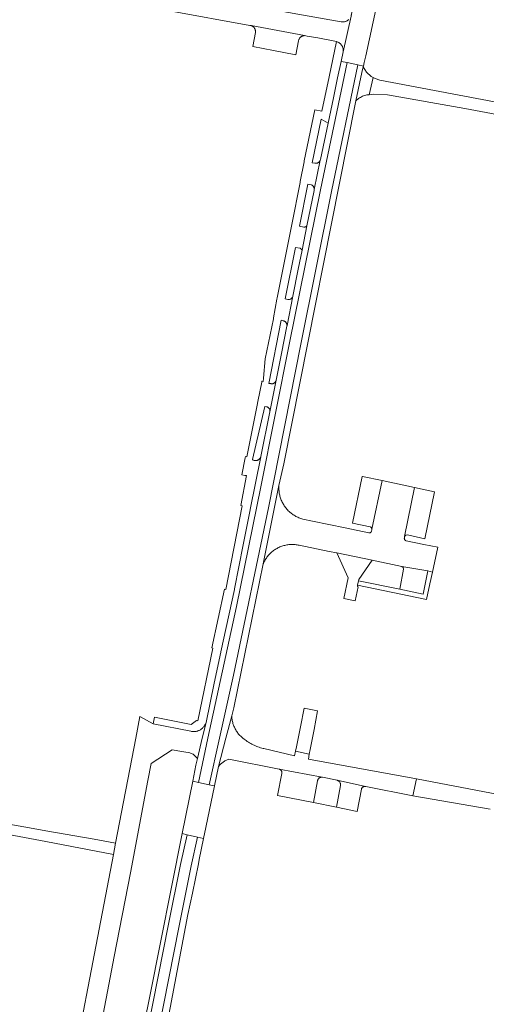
# Model space of a CAD drawing. Extents: x 146402 to 164798, y 455483 to 464134.
# Tile 208 of 256: x 157494 to 157601, y 459439 to 459665. Entities that reach past the tile are written whole.
import ezdxf

# ---------------------------------------------------------------- set-up
doc = ezdxf.new("R2010")
doc.units = 0
doc.header["$LTSCALE"] = 0.2
for name, color, linetype, lineweight in [('B-XX-VH-VERHARDING_ASFALT-GV', 252, 'CONTINUOUS', 18), ('B-XX-VH-VERHARDING_BETONSTRAATSTEEN-GV', 252, 'CONTINUOUS', 18), ('B-XX-VH-VERHARDING_STRAATBAKSTEEN-GV', 252, 'CONTINUOUS', 18), ('B-XX-VH-VERHARDING_TEGEL-GV', 252, 'CONTINUOUS', 18)]:
    doc.layers.add(name, color=color, linetype=linetype, lineweight=lineweight)

msp = doc.modelspace()

# ---------------------------------------------------------------- linework, layer by layer
at = {"layer": 'B-XX-VH-VERHARDING_ASFALT-GV'}
for points in [[(157572.071, 459669.563), (157571.094, 459669.776), (157570.305, 459666.53), (157570.287, 459666.406), (157570.262, 459666.283), (157570.229, 459666.162), (157570.214, 459666.119), (157568.39, 459657.902), (157567.93, 459655.699), (157569.313, 459655.407), (157571.751, 459654.893), (157573.081, 459654.612), (157573.26, 459655.4), (157573.59, 459656.929), (157576.13, 459668.68), (157575.721, 459668.769), (157575.153, 459668.893), (157573.802, 459669.187)], [(157569.313, 459655.407), (157567.93, 459655.699), (157567.134, 459651.892), (157566.179, 459647.324), (157564.96, 459641.49), (157563.17, 459633.13), (157563.142, 459632.996), (157561.751, 459626.24), (157561.743, 459626.2), (157561.706, 459626.019), (157560.07, 459617.877), (157558.948, 459612.291), (157558.06, 459607.87), (157556.826, 459601.658), (157555.486, 459594.962), (157555.481, 459594.87), (157555.467, 459594.778), (157555.465, 459594.767), (157554.2, 459588.49), (157552.97, 459582.38), (157552.959, 459582.324), (157551.557, 459575.086), (157551.55, 459575.05), (157549.48, 459564.82), (157549.468, 459564.757), (157547.047, 459552.617), (157547.04, 459552.581), (157547.04, 459552.54), (157545.42, 459544.46), (157543.41, 459534.4), (157543.368, 459534.204), (157540.278, 459519.899), (157540.27, 459519.862), (157540.25, 459519.77), (157538.76, 459512.7), (157536.85, 459503.61), (157535.998, 459499.999), (157534.898, 459495.338), (157534.536, 459493.804), (157533.797, 459490.095), (157535.092, 459489.824), (157537.302, 459500), (157543.882, 459530.29), (157549.443, 459557.802), (157556.073, 459590.972), (157563.223, 459626.159)], [(157571.751, 459654.893), (157569.313, 459655.407), (157563.223, 459626.159), (157556.073, 459590.972), (157549.443, 459557.802), (157543.882, 459530.29), (157537.302, 459500), (157535.092, 459489.824), (157537.605, 459489.299), (157539.985, 459500), (157543.178, 459514.494), (157551.196, 459553.005), (157558.689, 459590.631), (157565.698, 459625.746)], [(157573.081, 459654.612), (157571.751, 459654.893), (157565.698, 459625.746), (157558.689, 459590.631), (157551.196, 459553.005), (157543.178, 459514.494), (157539.985, 459500), (157537.605, 459489.299), (157538.816, 459489.045), (157539.743, 459493.529), (157541.441, 459499.999), (157542.786, 459505.128), (157543.282, 459507.017), (157550.008, 459540.091), (157553.638, 459558.132), (157554.744, 459563.101), (157571.27, 459646.26), (157571.345, 459646.612), (157572.74, 459653.11), (157573.034, 459654.406)], [(157532.48, 459477.791), (157531.395, 459478.044), (157523.952, 459440.696), (157516.185, 459402.398), (157513.536, 459388.596), (157511.732, 459379.223), (157511.715, 459379.134), (157512.719, 459378.936), (157515.398, 459391.334), (157521.076, 459421.133), (157528.201, 459457.225), (157531.003, 459470.989)], [(157534.92, 459477.222), (157532.48, 459477.791), (157531.003, 459470.989), (157528.201, 459457.225), (157521.076, 459421.133), (157515.398, 459391.334), (157512.719, 459378.936), (157515.527, 459378.381), (157517.844, 459390.955), (157523.522, 459420.754), (157530.648, 459456.846), (157533.45, 459470.611)], [(157536.304, 459476.899), (157534.92, 459477.222), (157533.45, 459470.611), (157530.648, 459456.846), (157523.522, 459420.754), (157517.844, 459390.955), (157515.527, 459378.381), (157516.031, 459378.282), (157517.009, 459378.089), (157520.691, 459396.383), (157523.724, 459412.318), (157523.958, 459413.547), (157528.066, 459435.128), (157532.693, 459459.437), (157533.713, 459464.37), (157535.109, 459471.119), (157535.314, 459472.11)]]:
    msp.add_lwpolyline(points, close=True, dxfattribs=at)
at = {"layer": 'B-XX-VH-VERHARDING_BETONSTRAATSTEEN-GV'}
for points in [[(157528.42, 459667.35), (157546.91, 459663.96), (157547.015, 459663.951), (157547.119, 459663.933), (157547.221, 459663.908), (157559.508, 459661.609), (157560.09, 459661.5), (157562.55, 459661.13), (157566.909, 459660.235), (157567.032, 459660.195), (157567.152, 459660.148), (157567.269, 459660.093), (157567.383, 459660.032), (157567.492, 459659.963), (157567.597, 459659.888), (157567.697, 459659.806), (157567.792, 459659.719), (157567.881, 459659.625), (157567.965, 459659.527), (157568.042, 459659.423), (157568.112, 459659.315), (157568.176, 459659.202), (157568.233, 459659.086), (157568.282, 459658.967), (157568.324, 459658.845), (157568.358, 459658.72), (157568.384, 459658.593), (157568.403, 459658.466), (157568.413, 459658.337), (157568.416, 459658.208), (157568.411, 459658.079), (157568.397, 459657.95), (157568.39, 459657.902), (157570.214, 459666.119)], [(157553.247, 459667.42), (157567.92, 459664.824), (157567.966, 459664.814), (157568.089, 459664.794), (157568.214, 459664.781), (157568.339, 459664.777), (157568.465, 459664.78), (157568.59, 459664.791), (157568.714, 459664.811), (157568.836, 459664.838), (157568.957, 459664.873), (157569.075, 459664.915), (157569.19, 459664.965), (157569.301, 459665.022), (157569.409, 459665.087), (157569.513, 459665.157), (157569.611, 459665.235), (157569.705, 459665.318)], [(157569.705, 459665.318), (157569.611, 459665.235), (157569.513, 459665.157), (157569.409, 459665.087), (157569.301, 459665.022), (157569.19, 459664.965), (157569.075, 459664.915), (157568.957, 459664.873), (157568.836, 459664.838), (157568.714, 459664.811), (157568.59, 459664.791), (157568.465, 459664.78), (157568.339, 459664.777), (157568.214, 459664.781), (157568.089, 459664.794), (157567.966, 459664.814), (157567.92, 459664.824), (157553.247, 459667.42)], [(157511.96, 459430.09), (157515.7, 459449.75), (157519.46, 459469), (157523.5, 459490.29), (157524.242, 459494.173), (157529.072, 459497.31), (157531.28, 459496.96), (157532.21, 459496.82), (157532.936, 459496.706), (157533.875, 459496.315), (157534.898, 459495.338), (157535.998, 459499.999), (157536.85, 459503.61), (157536.801, 459503.464), (157536.745, 459503.322), (157536.681, 459503.182), (157536.61, 459503.046), (157536.533, 459502.914), (157536.448, 459502.786), (157536.357, 459502.663), (157536.259, 459502.544), (157536.156, 459502.431), (157536.046, 459502.323), (157535.932, 459502.222), (157535.812, 459502.126), (157535.687, 459502.036), (157535.558, 459501.954), (157535.424, 459501.878), (157535.287, 459501.809), (157535.147, 459501.748), (157535.003, 459501.693), (157534.857, 459501.647), (157534.709, 459501.608), (157534.558, 459501.577), (157534.407, 459501.554), (157534.254, 459501.538), (157534.101, 459501.531), (157533.948, 459501.532), (157533.794, 459501.54), (157533.642, 459501.557), (157533.49, 459501.581), (157533.395, 459501.601), (157524.709, 459503.322), (157521.63, 459504.97), (157520.675, 459500), (157516.037, 459475.879), (157515.538, 459473.267), (157502.722, 459406.572)], [(157631.854, 459481.796), (157585.297, 459490.656), (157584.409, 459486.709), (157602.25, 459483.684)]]:
    msp.add_lwpolyline(points, dxfattribs=at)
for points in [[(157559.508, 459661.609), (157547.221, 459663.908), (157547.321, 459663.875), (157547.418, 459663.835), (157547.512, 459663.787), (157547.602, 459663.733), (157547.687, 459663.671), (157547.768, 459663.604), (157547.843, 459663.53), (157547.913, 459663.451), (157547.976, 459663.367), (157548.033, 459663.278), (157548.083, 459663.186), (157548.125, 459663.089), (157548.161, 459662.99), (157548.188, 459662.889), (157548.208, 459662.785), (157548.22, 459662.681), (157548.224, 459662.576), (157548.22, 459662.47), (157548.208, 459662.366), (157548.201, 459662.327), (157547.61, 459659.08), (157552.4, 459658.19), (157557.54, 459657.2), (157558.14, 459660.42), (157558.159, 459660.523), (157558.185, 459660.625), (157558.219, 459660.725), (157558.261, 459660.821), (157558.31, 459660.914), (157558.365, 459661.003), (157558.428, 459661.088), (157558.496, 459661.168), (157558.571, 459661.242), (157558.651, 459661.31), (157558.736, 459661.372), (157558.825, 459661.428), (157558.918, 459661.477), (157559.015, 459661.518), (157559.115, 459661.552), (157559.216, 459661.578), (157559.32, 459661.596), (157559.424, 459661.606)], [(157573.782, 459653.204), (157573.034, 459654.406), (157572.74, 459653.11), (157571.345, 459646.612), (157571.502, 459646.771), (157571.702, 459646.951), (157571.912, 459647.12), (157572.132, 459647.275), (157572.361, 459647.417), (157572.598, 459647.546), (157572.842, 459647.66), (157573.092, 459647.759), (157573.348, 459647.844), (157573.608, 459647.913), (157573.872, 459647.966), (157574.139, 459648.004), (157574.407, 459648.026), (157575.287, 459651.975), (157574.811, 459652.184)], [(157575.767, 459651.764), (157575.287, 459651.975), (157574.407, 459648.026), (157575.466, 459648.117), (157578.611, 459648.025), (157596.363, 459644.821), (157617.652, 459640.857), (157655.162, 459633.367), (157655.308, 459633.336), (157689.75, 459626.204), (157738.582, 459616.602), (157753.758, 459613.689), (157753.953, 459613.651), (157758.502, 459612.707), (157759.116, 459615.981), (157754.468, 459616.905), (157694.454, 459628.499), (157638.044, 459639.898), (157603.246, 459646.38), (157576.864, 459651.346)], [(157577.384, 459559.253), (157572.819, 459560.22), (157572.813, 459560.191), (157570.532, 459549.478), (157574.599, 459548.618), (157574.659, 459548.603), (157574.716, 459548.581), (157574.77, 459548.552), (157574.82, 459548.515), (157574.865, 459548.473), (157574.904, 459548.425), (157574.936, 459548.372), (157574.961, 459548.316), (157574.979, 459548.257), (157574.989, 459548.196), (157574.991, 459548.135), (157574.986, 459548.073)], [(157584.813, 459557.679), (157577.384, 459559.253), (157574.986, 459548.073), (157574.98, 459548.046), (157574.888, 459547.586), (157574.886, 459547.577), (157574.883, 459547.569), (157574.88, 459547.56), (157574.878, 459547.552), (157574.874, 459547.543), (157574.871, 459547.535), (157574.868, 459547.526), (157574.865, 459547.518), (157574.861, 459547.51), (157574.857, 459547.502), (157574.854, 459547.494), (157574.85, 459547.485), (157574.845, 459547.477), (157574.841, 459547.47), (157574.837, 459547.462), (157574.832, 459547.454), (157574.827, 459547.446), (157574.823, 459547.439), (157574.818, 459547.431), (157574.813, 459547.424), (157574.807, 459547.416), (157574.802, 459547.409), (157574.797, 459547.402), (157574.791, 459547.395), (157574.785, 459547.388), (157574.779, 459547.381), (157574.773, 459547.375), (157574.767, 459547.368), (157574.761, 459547.361), (157574.755, 459547.355), (157574.748, 459547.349), (157574.742, 459547.343), (157574.735, 459547.336), (157574.729, 459547.33), (157574.722, 459547.325), (157574.715, 459547.319), (157574.708, 459547.313), (157574.701, 459547.308), (157574.693, 459547.302), (157574.686, 459547.297), (157574.679, 459547.292), (157574.671, 459547.287), (157574.664, 459547.282), (157574.656, 459547.278), (157574.648, 459547.273), (157574.64, 459547.269), (157574.633, 459547.264), (157574.624, 459547.26), (157574.617, 459547.256), (157574.608, 459547.252), (157574.6, 459547.249), (157574.592, 459547.245), (157574.584, 459547.242), (157574.575, 459547.238), (157574.567, 459547.235), (157574.558, 459547.232), (157574.55, 459547.229), (157574.541, 459547.226), (157574.533, 459547.224), (157574.524, 459547.221), (157574.515, 459547.219), (157574.506, 459547.217), (157574.498, 459547.215), (157574.489, 459547.213), (157574.48, 459547.212), (157574.471, 459547.21), (157574.462, 459547.209), (157574.453, 459547.208), (157574.444, 459547.207), (157574.435, 459547.206), (157574.427, 459547.205), (157574.418, 459547.205), (157574.409, 459547.204), (157574.4, 459547.204), (157574.391, 459547.204), (157574.382, 459547.204), (157574.373, 459547.204), (157574.364, 459547.204), (157574.355, 459547.205), (157574.346, 459547.206), (157574.337, 459547.207), (157574.328, 459547.207), (157574.319, 459547.209), (157574.31, 459547.21), (157568.838, 459548.358), (157561.339, 459549.932), (157559.13, 459550.395), (157558.895, 459550.463), (157558.663, 459550.538), (157558.433, 459550.621), (157558.206, 459550.711), (157557.982, 459550.809), (157557.762, 459550.914), (157557.545, 459551.026), (157557.332, 459551.145), (157557.122, 459551.271), (157556.917, 459551.404), (157556.717, 459551.544), (157556.521, 459551.69), (157556.33, 459551.842), (157556.204, 459551.949), (157556.144, 459552.001), (157555.964, 459552.165), (157555.789, 459552.335), (157555.619, 459552.512), (157555.456, 459552.693), (157555.298, 459552.88), (157555.147, 459553.071), (157555.002, 459553.268), (157554.864, 459553.469), (157554.732, 459553.675), (157554.607, 459553.885), (157554.489, 459554.099), (157554.378, 459554.316), (157554.274, 459554.538), (157554.178, 459554.762), (157554.089, 459554.989), (157554.007, 459555.22), (157553.933, 459555.452), (157553.867, 459555.688), (157553.808, 459555.925), (157553.757, 459556.164), (157553.714, 459556.404), (157553.679, 459556.646), (157553.652, 459556.889), (157553.633, 459557.132), (157553.622, 459557.376), (157553.619, 459557.62), (157553.624, 459557.865), (157553.636, 459558.108), (157553.638, 459558.132), (157550.008, 459540.091), (157550.047, 459540.186), (157550.144, 459540.405), (157550.247, 459540.62), (157550.358, 459540.832), (157550.476, 459541.04), (157550.601, 459541.244), (157550.732, 459541.444), (157550.87, 459541.639), (157551.015, 459541.83), (157551.166, 459542.015), (157551.323, 459542.196), (157551.486, 459542.371), (157551.654, 459542.54), (157551.829, 459542.704), (157552.008, 459542.862), (157552.193, 459543.014), (157552.383, 459543.159), (157552.577, 459543.298), (157552.777, 459543.431), (157552.98, 459543.557), (157553.187, 459543.676), (157553.399, 459543.788), (157553.614, 459543.892), (157553.832, 459543.99), (157554.054, 459544.08), (157554.098, 459544.096), (157554.278, 459544.163), (157554.505, 459544.238), (157554.735, 459544.305), (157554.966, 459544.365), (157555.2, 459544.417), (157555.435, 459544.461), (157555.671, 459544.497), (157555.909, 459544.526), (157556.147, 459544.546), (157556.386, 459544.559), (157556.625, 459544.563), (157556.864, 459544.56), (157557.103, 459544.548), (157557.341, 459544.528), (157557.579, 459544.501), (157557.815, 459544.466), (157558.05, 459544.422), (157558.284, 459544.371), (157565.15, 459542.982), (157566.947, 459542.618), (157575.054, 459540.931), (157581.897, 459539.486), (157587.896, 459538.484), (157588.924, 459538.199), (157590.185, 459543.917), (157586.931, 459544.585), (157582.925, 459545.408), (157582.861, 459545.424), (157582.799, 459545.447), (157582.741, 459545.477), (157582.686, 459545.515), (157582.637, 459545.559), (157582.593, 459545.608), (157582.556, 459545.662), (157582.525, 459545.721), (157582.501, 459545.783), (157582.486, 459545.847), (157582.478, 459545.912), (157582.478, 459545.978), (157582.482, 459546.019), (157582.549, 459546.387)], [(157589.425, 459556.702), (157584.813, 459557.679), (157582.549, 459546.387), (157582.796, 459546.685), (157583.176, 459546.761), (157587.197, 459545.885)], [(157566.947, 459542.618), (157569.582, 459536.899), (157568.54, 459532.139), (157571.19, 459531.592), (157571.859, 459534.833), (157571.677, 459534.871), (157571.742, 459535.185), (157571.947, 459536.215), (157572.004, 459536.503), (157575.054, 459540.931)], [(157587.896, 459538.484), (157581.897, 459539.486), (157582.204, 459539.273), (157582.274, 459538.906), (157581.457, 459534.251), (157586.8, 459533.147)], [(157562.519, 459506.331), (157559.438, 459506.946), (157558.564, 459502.612), (157557.641, 459498.031), (157557.445, 459497.058), (157560.621, 459496.339), (157560.826, 459497.417), (157561.703, 459502.035)], [(157563.585, 459491.034), (157553.706, 459492.873), (157553.784, 459492.848), (157553.858, 459492.817), (157553.93, 459492.779), (157553.997, 459492.734), (157554.059, 459492.683), (157554.116, 459492.626), (157554.167, 459492.563), (157554.212, 459492.496), (157554.25, 459492.424), (157554.28, 459492.35), (157554.303, 459492.272), (157554.319, 459492.193), (157554.326, 459492.112), (157554.325, 459492.032), (157554.317, 459491.951), (157554.3, 459491.872), (157553.316, 459486.801), (157561.565, 459485.177), (157562.502, 459490.227), (157562.518, 459490.302), (157562.544, 459490.387), (157562.578, 459490.469), (157562.618, 459490.547), (157562.666, 459490.622), (157562.72, 459490.692), (157562.78, 459490.757), (157562.846, 459490.817), (157562.917, 459490.87), (157562.992, 459490.916), (157563.072, 459490.956), (157563.154, 459490.988), (157563.24, 459491.012), (157563.327, 459491.029), (157563.415, 459491.038), (157563.503, 459491.039)], [(157535.092, 459489.824), (157533.797, 459490.095), (157531.395, 459478.044), (157532.48, 459477.791), (157534.92, 459477.222), (157536.304, 459476.899), (157536.835, 459479.464), (157538.816, 459489.045), (157537.605, 459489.299)], [(157573.515, 459488.903), (157567.062, 459490.325), (157567.128, 459490.304), (157567.212, 459490.27), (157567.293, 459490.229), (157567.37, 459490.182), (157567.442, 459490.127), (157567.51, 459490.067), (157567.571, 459490), (157567.627, 459489.929), (157567.676, 459489.852), (157567.719, 459489.772), (157567.754, 459489.689), (157567.781, 459489.602), (157567.801, 459489.514), (157567.813, 459489.424), (157567.817, 459489.333), (157567.813, 459489.243), (157567.801, 459489.153), (157566.856, 459484.134), (157571.643, 459483.133), (157572.602, 459488.253), (157572.616, 459488.326), (157572.638, 459488.402), (157572.668, 459488.475), (157572.705, 459488.544), (157572.749, 459488.609), (157572.799, 459488.669), (157572.856, 459488.724), (157572.917, 459488.773), (157572.983, 459488.815), (157573.053, 459488.851), (157573.127, 459488.879), (157573.203, 459488.9), (157573.28, 459488.913), (157573.359, 459488.917), (157573.437, 459488.914)]]:
    msp.add_lwpolyline(points, close=True, dxfattribs=at)
at = {"layer": 'B-XX-VH-VERHARDING_STRAATBAKSTEEN-GV'}
msp.add_lwpolyline([(157542.79, 459505.017), (157542.786, 459505.128), (157541.441, 459499.999), (157539.743, 459493.529), (157539.84, 459493.647), (157539.97, 459493.795), (157540.107, 459493.937), (157540.249, 459494.074), (157540.396, 459494.205), (157540.549, 459494.33), (157540.707, 459494.448), (157540.869, 459494.56), (157541.036, 459494.666), (157541.207, 459494.764), (157541.381, 459494.856), (157541.56, 459494.94), (157541.741, 459495.017), (157541.926, 459495.087), (157542.113, 459495.149), (157553.664, 459492.881), (157553.706, 459492.873), (157563.585, 459491.034), (157563.592, 459491.032), (157563.679, 459491.017), (157567.045, 459490.329), (157567.062, 459490.325), (157573.515, 459488.903), (157573.591, 459488.884), (157584.409, 459486.709), (157585.297, 459490.656), (157560.4, 459495.18), (157560.621, 459496.339), (157557.445, 459497.058), (157557.218, 459495.932), (157550.116, 459497.61), (157549.966, 459497.647), (157549.67, 459497.727), (157549.376, 459497.815), (157549.085, 459497.91), (157548.796, 459498.013), (157548.51, 459498.123), (157548.226, 459498.24), (157547.946, 459498.366), (157547.669, 459498.498), (157547.396, 459498.637), (157547.127, 459498.784), (157546.861, 459498.938), (157546.6, 459499.098), (157546.343, 459499.265), (157546.09, 459499.439), (157545.842, 459499.619), (157545.598, 459499.806), (157545.342, 459500), (157545.173, 459500.139), (157544.998, 459500.292), (157544.829, 459500.452), (157544.665, 459500.617), (157544.507, 459500.788), (157544.355, 459500.964), (157544.209, 459501.145), (157544.069, 459501.332), (157543.936, 459501.523), (157543.809, 459501.718), (157543.69, 459501.918), (157543.577, 459502.121), (157543.471, 459502.328), (157543.373, 459502.539), (157543.281, 459502.753), (157543.198, 459502.97), (157543.121, 459503.19), (157543.052, 459503.413), (157542.991, 459503.637), (157542.938, 459503.864), (157542.893, 459504.092), (157542.855, 459504.322), (157542.825, 459504.553), (157542.804, 459504.784)], close=True, dxfattribs=at)
at = {"layer": 'B-XX-VH-VERHARDING_TEGEL-GV'}
for points in [[(157567.032, 459660.195), (157566.909, 459660.235), (157565.194, 459652.17), (157563.51, 459644.25), (157561.85, 459644.57), (157559.46, 459632.79), (157559.426, 459632.615), (157558.54, 459628.09), (157558.489, 459627.83), (157556.576, 459618.175), (157555.595, 459613.221), (157553.233, 459601.296), (157553.18, 459601.03), (157552.39, 459596.69), (157552.35, 459596.495), (157550.45, 459587.28), (157550.08, 459582.84), (157550.053, 459582.603), (157550.018, 459582.301), (157549.99, 459582.06), (157549.71, 459582.11), (157549.663, 459581.876), (157548.77, 459577.48), (157548.594, 459576.597), (157546.24, 459564.76), (157545.94, 459564.81), (157545.871, 459564.461), (157545.102, 459560.589), (157545.82, 459560.464), (157546.134, 459560.409), (157544.85, 459553.52), (157545.15, 459553.46), (157541.39, 459534.23), (157541.1, 459534.29), (157538.16, 459520.78), (157538.45, 459520.71), (157534.948, 459503.991), (157534.657, 459504.051), (157533.427, 459503.191), (157525.017, 459504.866), (157524.709, 459503.322), (157533.395, 459501.601), (157533.49, 459501.581), (157533.642, 459501.557), (157533.794, 459501.54), (157533.948, 459501.532), (157534.101, 459501.531), (157534.254, 459501.538), (157534.407, 459501.554), (157534.558, 459501.577), (157534.709, 459501.608), (157534.857, 459501.647), (157535.003, 459501.693), (157535.147, 459501.748), (157535.287, 459501.809), (157535.424, 459501.878), (157535.558, 459501.954), (157535.687, 459502.036), (157535.812, 459502.126), (157535.932, 459502.222), (157536.046, 459502.323), (157536.156, 459502.431), (157536.259, 459502.544), (157536.357, 459502.663), (157536.448, 459502.786), (157536.533, 459502.914), (157536.61, 459503.046), (157536.681, 459503.182), (157536.745, 459503.322), (157536.801, 459503.464), (157536.85, 459503.61), (157538.76, 459512.7), (157540.25, 459519.77), (157540.27, 459519.862), (157540.278, 459519.899), (157543.368, 459534.204), (157543.41, 459534.4), (157545.42, 459544.46), (157547.04, 459552.54), (157547.04, 459552.581), (157547.047, 459552.617), (157549.468, 459564.757), (157549.438, 459564.663), (157549.4, 459564.571), (157549.354, 459564.483), (157549.302, 459564.398), (157549.243, 459564.318), (157549.178, 459564.243), (157549.107, 459564.174), (157549.031, 459564.11), (157548.95, 459564.053), (157548.864, 459564.003), (157548.775, 459563.959), (157548.683, 459563.923), (157548.587, 459563.895), (157548.49, 459563.874), (157548.392, 459563.861), (157548.293, 459563.856), (157548.194, 459563.859), (157548.095, 459563.87), (157547.997, 459563.889), (157547.902, 459563.916), (157547.809, 459563.95), (157547.719, 459563.992), (157547.632, 459564.041), (157547.56, 459564.089), (157550.41, 459576.32), (157550.73, 459576.25), (157550.818, 459576.23), (157550.904, 459576.202), (157550.988, 459576.166), (157551.067, 459576.124), (157551.143, 459576.074), (157551.214, 459576.018), (157551.28, 459575.956), (157551.34, 459575.889), (157551.394, 459575.816), (157551.441, 459575.739), (157551.481, 459575.658), (157551.514, 459575.574), (157551.54, 459575.487), (157551.557, 459575.398), (157551.567, 459575.308), (157551.569, 459575.218), (157551.563, 459575.127), (157551.557, 459575.086), (157552.959, 459582.324), (157552.938, 459582.238), (157552.909, 459582.154), (157552.873, 459582.073), (157552.83, 459581.995), (157552.78, 459581.922), (157552.723, 459581.854), (157552.661, 459581.791), (157552.593, 459581.734), (157552.52, 459581.683), (157552.443, 459581.639), (157552.363, 459581.602), (157552.279, 459581.572), (157552.193, 459581.55), (157552.106, 459581.536), (157552.017, 459581.53), (157551.928, 459581.532), (157551.84, 459581.542), (157551.753, 459581.559), (157551.743, 459581.562), (157551.298, 459581.617), (157554.11, 459596.13), (157554.631, 459596.02), (157554.721, 459595.998), (157554.808, 459595.968), (157554.892, 459595.931), (157554.973, 459595.887), (157555.05, 459595.836), (157555.122, 459595.778), (157555.189, 459595.715), (157555.25, 459595.645), (157555.304, 459595.571), (157555.353, 459595.493), (157555.394, 459595.41), (157555.428, 459595.324), (157555.454, 459595.236), (157555.473, 459595.146), (157555.483, 459595.054), (157555.486, 459594.962), (157556.826, 459601.658), (157556.799, 459601.573), (157556.764, 459601.491), (157556.722, 459601.412), (157556.673, 459601.337), (157556.617, 459601.267), (157556.556, 459601.202), (157556.489, 459601.143), (157556.417, 459601.09), (157556.34, 459601.043), (157556.26, 459601.004), (157556.176, 459600.972), (157556.09, 459600.948), (157556.002, 459600.931), (157555.913, 459600.923), (157555.824, 459600.922), (157555.735, 459600.93), (157555.67, 459600.94), (157555.08, 459601.06), (157557.414, 459612.904), (157558.444, 459612.725), (157558.485, 459612.712), (157558.589, 459612.667), (157558.686, 459612.608), (157558.774, 459612.535), (157558.851, 459612.451), (157558.915, 459612.358), (157558.948, 459612.291), (157560.07, 459617.877), (157560.065, 459617.869), (157559.985, 459617.785), (157559.895, 459617.713), (157559.795, 459617.654), (157559.689, 459617.61), (157559.577, 459617.58), (157559.462, 459617.567), (157559.376, 459617.567), (157558.375, 459617.784), (157560.28, 459627.45), (157561.074, 459627.291), (157561.158, 459627.255), (157561.238, 459627.212), (157561.315, 459627.163), (157561.387, 459627.106), (157561.453, 459627.044), (157561.514, 459626.976), (157561.569, 459626.903), (157561.617, 459626.826), (157561.658, 459626.744), (157561.692, 459626.66), (157561.718, 459626.572), (157561.736, 459626.483), (157561.747, 459626.392), (157561.751, 459626.24), (157563.142, 459632.996), (157563.091, 459632.867), (157563.049, 459632.784), (157563.001, 459632.706), (157562.946, 459632.633), (157562.885, 459632.564), (157562.818, 459632.501), (157562.746, 459632.444), (157562.669, 459632.393), (157562.588, 459632.349), (157562.504, 459632.313), (157562.417, 459632.284), (157562.327, 459632.262), (157562.236, 459632.249), (157562.145, 459632.244), (157562.053, 459632.246), (157561.962, 459632.256), (157561.924, 459632.263), (157561.25, 459632.39), (157563.36, 459642.42), (157564.96, 459641.49), (157566.179, 459647.324), (157567.134, 459651.892), (157567.93, 459655.699), (157568.39, 459657.902), (157568.397, 459657.95), (157568.411, 459658.079), (157568.416, 459658.208), (157568.413, 459658.337), (157568.403, 459658.466), (157568.384, 459658.593), (157568.358, 459658.72), (157568.324, 459658.845), (157568.282, 459658.967), (157568.233, 459659.086), (157568.176, 459659.202), (157568.112, 459659.315), (157568.042, 459659.423), (157567.965, 459659.527), (157567.881, 459659.625), (157567.792, 459659.719), (157567.697, 459659.806), (157567.597, 459659.888), (157567.492, 459659.963), (157567.383, 459660.032), (157567.269, 459660.093), (157567.152, 459660.148)], [(157588.924, 459538.199), (157587.896, 459538.484), (157586.8, 459533.147), (157581.457, 459534.251), (157571.947, 459536.215), (157571.742, 459535.185), (157587.617, 459531.906), (157588.357, 459535.51)], [(157563.585, 459491.034), (157563.503, 459491.039), (157563.415, 459491.038), (157563.327, 459491.029), (157563.24, 459491.012), (157563.154, 459490.988), (157563.072, 459490.956), (157562.992, 459490.916), (157562.917, 459490.87), (157562.846, 459490.817), (157562.78, 459490.757), (157562.72, 459490.692), (157562.666, 459490.622), (157562.618, 459490.547), (157562.578, 459490.469), (157562.544, 459490.387), (157562.518, 459490.302), (157562.502, 459490.227), (157561.565, 459485.177), (157566.856, 459484.134), (157567.801, 459489.153), (157567.813, 459489.243), (157567.817, 459489.333), (157567.813, 459489.424), (157567.801, 459489.514), (157567.781, 459489.602), (157567.754, 459489.689), (157567.719, 459489.772), (157567.676, 459489.852), (157567.627, 459489.929), (157567.571, 459490), (157567.51, 459490.067), (157567.442, 459490.127), (157567.37, 459490.182), (157567.293, 459490.229), (157567.212, 459490.27), (157567.128, 459490.304), (157567.062, 459490.325), (157567.045, 459490.329), (157563.679, 459491.017), (157563.592, 459491.032)], [(157497.12, 459479.21), (157482.34, 459481.81), (157481.934, 459479.636), (157500, 459476.213), (157515.538, 459473.267), (157516.037, 459475.879), (157511.09, 459476.75), (157500, 459478.703)]]:
    msp.add_lwpolyline(points, close=True, dxfattribs=at)

doc.saveas('drawing.dxf')
